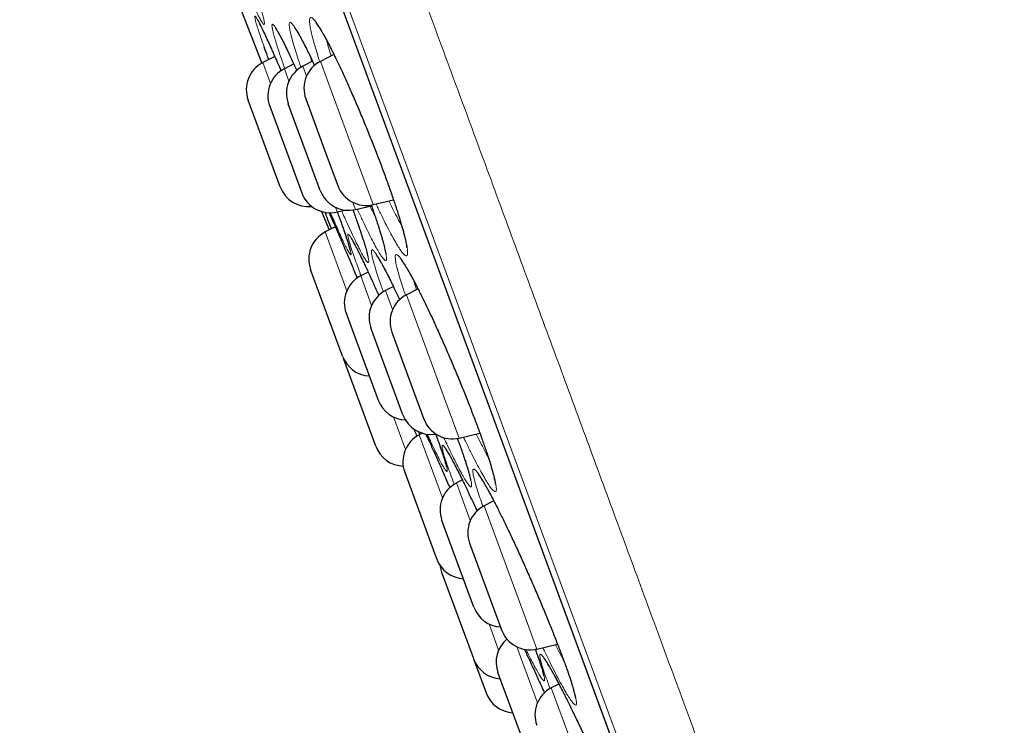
# Model space of a CAD drawing. Header units: millimetres. Extents: x 8 to 830, y 12 to 1725.
# Tile 148 of 256: x 67 to 83, y 1552 to 1564. Entities that reach past the tile are written whole.
import ezdxf

# ---------------------------------------------------------------- set-up
doc = ezdxf.new("R2010")
doc.units = ezdxf.units.MM

msp = doc.modelspace()

# ---------------------------------------------------------------- linework, layer by layer
at = {"color": 8, "linetype": 'Continuous', "lineweight": 0}
for p, q in [((81.345, 1538.583), (57.899, 1602.138)), ((58.116, 1601.26), (80.939, 1539.391)), ((70.741, 1562.576), (70.613, 1562.923)), ((71.336, 1562.697), (71.275, 1562.862)), ((71.405, 1563.011), (71.427, 1562.941)), ((71.565, 1562.942), (72.151, 1561.356)), ((70.971, 1562.821), (71.046, 1562.618)), ((72.151, 1561.356), (72.438, 1560.578)), ((72.147, 1560.498), (72.104, 1560.615)), ((71.814, 1560.535), (71.843, 1560.457)), ((72.003, 1559.157), (71.645, 1560.127)), ((72.232, 1559.401), (72.412, 1558.915)), ((72.758, 1558.844), (72.641, 1559.159)), ((72.987, 1559.088), (73.641, 1557.315)), ((73.641, 1557.315), (73.859, 1556.724)), ((72.971, 1556.533), (72.771, 1557.074)), ((73.2, 1556.777), (73.584, 1555.737)), ((74.042, 1555.361), (73.813, 1555.982)), ((74.272, 1555.605), (74.988, 1553.664)), ((74.352, 1553.655), (74.511, 1553.224)), ((74.988, 1553.664), (75.144, 1553.241)), ((75.152, 1552.354), (74.811, 1553.278)), ((75.381, 1552.599), (76.151, 1550.511))]:
    msp.add_line(p, q, dxfattribs=at)
at = {"color": 7, "linetype": 'Continuous', "lineweight": 30}
for p, q in [((58.123, 1601.239), (80.93, 1539.412)), ((70.048, 1564.317), (70.6, 1562.915)), ((70.812, 1563.025), (70.613, 1562.923)), ((71.789, 1563.057), (71.565, 1562.942)), ((71.125, 1562.901), (70.971, 1562.821)), ((71.436, 1562.945), (71.275, 1562.862)), ((70.902, 1560.872), (70.373, 1562.305)), ((71.564, 1560.812), (71.035, 1562.245)), ((71.325, 1562.325), (71.68, 1561.363)), ((70.73, 1562.204), (71.127, 1561.129)), ((71.68, 1561.363), (71.854, 1560.892)), ((71.127, 1561.129), (71.259, 1560.771)), ((72.438, 1560.578), (72.774, 1560.657)), ((71.585, 1560.465), (71.709, 1560.16)), ((71.843, 1560.457), (71.975, 1560.488)), ((72.147, 1560.498), (72.409, 1560.56)), ((71.812, 1560.213), (71.645, 1560.127)), ((71.933, 1558.076), (71.405, 1559.509)), ((72.355, 1559.465), (72.232, 1559.401)), ((72.513, 1559.118), (72.531, 1559.077)), ((72.771, 1559.226), (72.641, 1559.159)), ((73.179, 1559.187), (72.987, 1559.088)), ((71.992, 1558.784), (72.443, 1557.561)), ((72.93, 1557.109), (72.401, 1558.542)), ((72.747, 1558.471), (73.143, 1557.396)), ((71.944, 1558.049), (71.953, 1558.021)), ((72.482, 1556.588), (71.953, 1558.021)), ((72.443, 1557.561), (72.52, 1557.351)), ((73.143, 1557.396), (73.275, 1557.038)), ((73.21, 1556.783), (73.192, 1556.828)), ((73.252, 1556.804), (73.2, 1556.777)), ((73.384, 1556.673), (73.33, 1556.789)), ((73.859, 1556.724), (74.201, 1556.805)), ((72.96, 1556.16), (73.453, 1554.823)), ((73.911, 1556.032), (73.813, 1555.982)), ((74.43, 1555.687), (74.272, 1555.605)), ((74.102, 1553.931), (73.573, 1555.364)), ((74.032, 1554.988), (74.466, 1553.811)), ((73.453, 1554.823), (73.489, 1554.727)), ((73.568, 1554.51), (74.088, 1553.102)), ((74.466, 1553.811), (74.56, 1553.555)), ((75.144, 1553.241), (75.484, 1553.321)), ((74.088, 1553.102), (74.097, 1553.077)), ((74.097, 1553.077), (74.305, 1552.515)), ((75.029, 1551.418), (74.5, 1552.851)), ((75.506, 1552.663), (75.381, 1552.599))]:
    msp.add_line(p, q, dxfattribs=at)
at = {"color": 7, "linetype": 'Continuous', "lineweight": 30, "flags": 128}
msp.add_lwpolyline([(73.541, 1554.623), (73.55, 1554.573), (73.568, 1554.51)], dxfattribs=at)
at = {"color": 7, "linetype": 'Continuous', "lineweight": 30}
for centre, start, end in [((70.842, 1562.478), 117.2488, 200.2488), ((71.504, 1562.418), 117.2488, 200.2488), ((71.794, 1562.498), 117.2488, 200.2488), ((71.199, 1562.377), 117.2488, 200.2488), ((71.371, 1561.045), 200.2488, 275.9422), ((71.728, 1560.944), 200.2488, 283.2488), ((72.033, 1560.985), 200.2488, 283.2488), ((72.323, 1561.065), 200.2488, 283.2488), ((71.874, 1559.682), 117.2488, 200.2488), ((72.461, 1558.957), 117.2488, 200.2488), ((72.87, 1558.715), 117.2488, 200.2488), ((73.216, 1558.644), 117.2488, 200.2488), ((72.402, 1558.249), 200.2488, 266.6706), ((72.99, 1557.524), 200.2488, 267.7655), ((73.399, 1557.282), 200.2488, 279.0899), ((73.745, 1557.211), 200.2488, 283.2488), ((73.429, 1556.333), 117.2488, 200.2488), ((72.951, 1556.761), 200.2488, 268.0479), ((74.042, 1555.537), 117.2488, 200.2488), ((74.501, 1555.161), 117.2488, 200.2488), ((73.958, 1554.9), 200.2488, 266.6706), ((74.571, 1554.104), 200.2488, 266.6706), ((75.029, 1553.728), 200.2488, 283.2488), ((74.969, 1553.024), 130.4785, 200.2488), ((74.566, 1553.25), 200.2488, 266.6706), ((74.774, 1552.688), 200.2488, 266.6706), ((75.61, 1552.154), 117.2488, 200.2488)]:
    msp.add_arc(centre, 0.5, start, end, dxfattribs=at)
at = {"color": 8, "linetype": 'Continuous', "lineweight": 0}
for points, knots in [([(58.679, 1603.56), (58.681, 1603.554), (58.685, 1603.542), (58.722, 1603.443), (58.78, 1603.286), (58.861, 1603.065), (58.965, 1602.783), (59.091, 1602.442), (59.238, 1602.044), (59.406, 1601.588), (59.597, 1601.071), (59.81, 1600.494), (60.045, 1599.856), (60.302, 1599.161), (60.578, 1598.411), (60.872, 1597.613), (61.184, 1596.769), (61.511, 1595.881), (61.856, 1594.947), (62.22, 1593.961), (62.602, 1592.926), (63.002, 1591.841), (63.417, 1590.716), (63.846, 1589.552), (64.286, 1588.359), (64.736, 1587.14), (65.194, 1585.898), (65.663, 1584.627), (66.144, 1583.323), (66.637, 1581.987), (67.141, 1580.621), (67.652, 1579.237), (68.168, 1577.836), (68.687, 1576.429), (69.207, 1575.021), (69.726, 1573.613), (70.247, 1572.2), (70.773, 1570.775), (71.301, 1569.342), (71.832, 1567.904), (72.361, 1566.47), (72.887, 1565.045), (73.405, 1563.64), (73.915, 1562.257), (74.417, 1560.898), (74.911, 1559.557), (75.401, 1558.229), (75.885, 1556.917), (76.362, 1555.624), (76.828, 1554.361), (77.282, 1553.129), (77.722, 1551.938), (78.145, 1550.791), (78.552, 1549.687), (78.945, 1548.623), (79.324, 1547.594), (79.69, 1546.603), (80.04, 1545.653), (80.373, 1544.752), (80.687, 1543.9), (80.98, 1543.106), (81.252, 1542.369), (81.503, 1541.689), (81.733, 1541.063), (81.945, 1540.49), (82.137, 1539.971), (82.307, 1539.508), (82.456, 1539.105), (82.582, 1538.764), (82.684, 1538.487), (82.763, 1538.273), (82.82, 1538.118), (82.851, 1538.033), (82.864, 1537.997), (82.861, 1538.008), (82.861, 1538.008)], [0, 0, 0, 0, 0.014, 0.028, 0.0419999, 0.0559999, 0.0699999, 0.0837499, 0.0974999, 0.1112499, 0.1249999, 0.1389999, 0.1529999, 0.1669999, 0.1809998, 0.1949998, 0.2087498, 0.2224998, 0.2362499, 0.2499999, 0.2639998, 0.2779998, 0.2919998, 0.3059998, 0.3199997, 0.3337498, 0.3474998, 0.3612498, 0.3749998, 0.3889998, 0.4029998, 0.4169997, 0.4309997, 0.4449997, 0.4587497, 0.4724997, 0.4862497, 0.4999997, 0.5139997, 0.5279997, 0.5419997, 0.5559996, 0.5699996, 0.5837496, 0.5974996, 0.6112497, 0.6249997, 0.6389997, 0.6529996, 0.6669996, 0.6809996, 0.6949996, 0.7087496, 0.7224996, 0.7362496, 0.7499996, 0.7639996, 0.7779996, 0.7919995, 0.8059995, 0.8199995, 0.8337495, 0.8474995, 0.8612495, 0.8749995, 0.8889995, 0.9029995, 0.9169995, 0.9309994, 0.9449994, 0.9587494, 0.9724995, 0.9862495, 0.9999995, 1, 1, 1, 1]), ([(70.373, 1564.439), (70.393, 1564.384), (70.434, 1564.267), (70.486, 1564.112), (70.533, 1563.971), (70.572, 1563.847), (70.604, 1563.742), (70.626, 1563.657), (70.64, 1563.595), (70.643, 1563.558), (70.637, 1563.546), (70.621, 1563.559), (70.596, 1563.597), (70.562, 1563.659), (70.519, 1563.744), (70.467, 1563.853), (70.409, 1563.982), (70.343, 1564.132), (70.288, 1564.259), (70.254, 1564.341), (70.245, 1564.361)], [0, 0, 0, 0, 0.053292, 0.111507, 0.166599, 0.221691, 0.279969, 0.338434, 0.396714, 0.454976, 0.513423, 0.571685, 0.63006, 0.68862, 0.746995, 0.805375, 0.863941, 0.922321, 0.980755, 1, 1, 1, 1]), ([(70.522, 1563.522), (70.517, 1563.539), (70.507, 1563.572), (70.493, 1563.621), (70.483, 1563.665), (70.481, 1563.69), (70.49, 1563.692), (70.508, 1563.667), (70.536, 1563.619), (70.574, 1563.547), (70.62, 1563.451), (70.675, 1563.333), (70.738, 1563.194), (70.789, 1563.08), (70.82, 1563.007), (70.826, 1562.993)], [0, 0, 0, 0, 0.051355, 0.10271, 0.190061, 0.277687, 0.36503, 0.452445, 0.540133, 0.62754, 0.715224, 0.803187, 0.890868, 0.978474, 1, 1, 1, 1]), ([(71.424, 1563.39), (71.422, 1563.394), (71.412, 1563.437), (71.398, 1563.507), (71.386, 1563.585), (71.385, 1563.639), (71.395, 1563.668), (71.414, 1563.673), (71.443, 1563.653), (71.482, 1563.608), (71.53, 1563.538), (71.587, 1563.446), (71.651, 1563.332), (71.722, 1563.196), (71.799, 1563.042), (71.881, 1562.871), (71.967, 1562.685), (72.056, 1562.487), (72.147, 1562.279), (72.238, 1562.063), (72.329, 1561.843), (72.418, 1561.621), (72.504, 1561.401), (72.587, 1561.184), (72.664, 1560.974), (72.736, 1560.773), (72.801, 1560.584), (72.858, 1560.409), (72.906, 1560.25), (72.945, 1560.113), (72.975, 1559.998), (72.995, 1559.901), (73.007, 1559.823), (73.009, 1559.767), (73, 1559.736), (72.981, 1559.73), (72.953, 1559.748), (72.915, 1559.791), (72.867, 1559.859), (72.811, 1559.95), (72.748, 1560.063), (72.677, 1560.197), (72.6, 1560.35), (72.536, 1560.482), (72.497, 1560.567), (72.487, 1560.589)], [0, 0, 0, 0, 0.0028364, 0.0269968, 0.0512345, 0.0753957, 0.099568, 0.1238178, 0.1479907, 0.1721548, 0.1963964, 0.2205619, 0.2447882, 0.2690925, 0.2933192, 0.3174644, 0.3416857, 0.3658298, 0.3900181, 0.414284, 0.4384722, 0.4625697, 0.4867437, 0.5108407, 0.5349634, 0.5591633, 0.5832859, 0.6073737, 0.6315382, 0.6556262, 0.6779605, 0.7002945, 0.7245625, 0.748907, 0.7731719, 0.7973362, 0.8215763, 0.8457389, 0.8699823, 0.8943032, 0.9185462, 0.9427361, 0.9670029, 0.9911924, 1, 1, 1, 1]), ([(70.636, 1563.186), (70.62, 1563.232), (70.588, 1563.322), (70.55, 1563.434), (70.531, 1563.493), (70.522, 1563.522)], [0, 0, 0, 0, 0.348509, 0.674254, 1, 1, 1, 1]), ([(70.807, 1563.345), (70.801, 1563.364), (70.791, 1563.402), (70.777, 1563.46), (70.766, 1563.513), (70.765, 1563.549), (70.773, 1563.561), (70.792, 1563.548), (70.82, 1563.511), (70.857, 1563.449), (70.904, 1563.363), (70.959, 1563.255), (71.021, 1563.126), (71.092, 1562.976), (71.143, 1562.863), (71.173, 1562.796), (71.176, 1562.79)], [0, 0, 0, 0, 0.048452, 0.096904, 0.177988, 0.259327, 0.340403, 0.421563, 0.502976, 0.584128, 0.66555, 0.74723, 0.828648, 0.91, 0.99161, 1, 1, 1, 1]), ([(71.092, 1563.336), (71.091, 1563.339), (71.081, 1563.378), (71.065, 1563.445), (71.052, 1563.517), (71.049, 1563.566), (71.057, 1563.59), (71.075, 1563.589), (71.102, 1563.564), (71.139, 1563.513), (71.185, 1563.439), (71.24, 1563.342), (71.302, 1563.223), (71.372, 1563.083), (71.429, 1562.965), (71.463, 1562.89), (71.471, 1562.873)], [0, 0, 0, 0, 0.007462, 0.088141, 0.169078, 0.24976, 0.330454, 0.411408, 0.492104, 0.572747, 0.653647, 0.734294, 0.815144, 0.896254, 0.977105, 1, 1, 1, 1]), ([(71.556, 1562.933), (71.551, 1562.949), (71.527, 1563.022), (71.493, 1563.136), (71.452, 1563.275), (71.433, 1563.352), (71.424, 1563.39)], [0, 0, 0, 0, 0.08438, 0.389294, 0.695096, 1, 1, 1, 1]), ([(70.977, 1562.825), (70.958, 1562.879), (70.92, 1562.989), (70.873, 1563.128), (70.834, 1563.25), (70.816, 1563.313), (70.807, 1563.345)], [0, 0, 0, 0, 0.255448, 0.520107, 0.760053, 1, 1, 1, 1]), ([(71.245, 1562.843), (71.234, 1562.874), (71.204, 1562.962), (71.164, 1563.089), (71.122, 1563.225), (71.102, 1563.299), (71.092, 1563.336)], [0, 0, 0, 0, 0.15528, 0.436578, 0.718711, 1, 1, 1, 1]), ([(71.673, 1563.283), (71.681, 1563.253), (71.696, 1563.188), (71.72, 1563.103), (71.738, 1563.044), (71.741, 1563.033)], [0, 0, 0, 0, 0.404104, 0.88259, 1, 1, 1, 1]), ([(72.695, 1560.639), (72.71, 1560.609), (72.75, 1560.528), (72.81, 1560.413), (72.866, 1560.308), (72.896, 1560.257), (72.907, 1560.239)], [0, 0, 0, 0, 0.181477, 0.503505, 0.824514, 1, 1, 1, 1]), ([(71.845, 1560.458), (71.851, 1560.44), (71.879, 1560.364), (71.921, 1560.25), (71.968, 1560.116), (72.007, 1560.001), (72.038, 1559.905), (72.059, 1559.829), (72.072, 1559.778), (72.074, 1559.751), (72.066, 1559.748), (72.048, 1559.771), (72.02, 1559.818), (71.983, 1559.89), (71.938, 1559.982), (71.9, 1560.063), (71.882, 1560.103)], [0, 0, 0, 0, 0.0230247, 0.0986786, 0.1702755, 0.2418729, 0.3175657, 0.3935017, 0.4691979, 0.5448694, 0.6207815, 0.6964537, 0.7722741, 0.8483363, 0.924157, 1, 1, 1, 1]), ([(72.103, 1560.493), (72.121, 1560.445), (72.16, 1560.335), (72.212, 1560.186), (72.259, 1560.045), (72.298, 1559.921), (72.33, 1559.815), (72.352, 1559.73), (72.364, 1559.667), (72.366, 1559.63), (72.359, 1559.616), (72.341, 1559.628), (72.313, 1559.664), (72.276, 1559.725), (72.23, 1559.809), (72.175, 1559.915), (72.113, 1560.043), (72.044, 1560.191), (71.978, 1560.335), (71.934, 1560.435), (71.916, 1560.475)], [0, 0, 0, 0, 0.046372, 0.103878, 0.158281, 0.212683, 0.270246, 0.327993, 0.385558, 0.443106, 0.500837, 0.558386, 0.61608, 0.673958, 0.731651, 0.789329, 0.847191, 0.904869, 0.962632, 1, 1, 1, 1]), ([(72.405, 1560.575), (72.417, 1560.539), (72.452, 1560.441), (72.501, 1560.295), (72.551, 1560.14), (72.591, 1560.007), (72.622, 1559.896), (72.644, 1559.804), (72.657, 1559.732), (72.66, 1559.681), (72.654, 1559.655), (72.637, 1559.654), (72.61, 1559.678), (72.574, 1559.726), (72.528, 1559.799), (72.474, 1559.895), (72.412, 1560.012), (72.343, 1560.15), (72.268, 1560.308), (72.212, 1560.428), (72.18, 1560.498), (72.177, 1560.505)], [0, 0, 0, 0, 0.032676, 0.08943, 0.146366, 0.20312, 0.255751, 0.308381, 0.365519, 0.422836, 0.479966, 0.536855, 0.593923, 0.650808, 0.707872, 0.765119, 0.822183, 0.879117, 0.936232, 0.993166, 1, 1, 1, 1]), ([(72.385, 1560.554), (72.392, 1560.538), (72.424, 1560.471), (72.453, 1560.412), (72.475, 1560.368)], [0, 0, 0, 0, 0.233944, 1, 1, 1, 1]), ([(72.222, 1559.446), (72.203, 1559.498), (72.164, 1559.603), (72.116, 1559.738), (72.077, 1559.854), (72.048, 1559.948), (72.028, 1560.019), (72.019, 1560.067), (72.02, 1560.09), (72.032, 1560.088), (72.054, 1560.061), (72.086, 1560.01), (72.127, 1559.935), (72.178, 1559.838), (72.236, 1559.719), (72.303, 1559.579), (72.376, 1559.421), (72.446, 1559.267), (72.494, 1559.161), (72.513, 1559.118)], [0, 0, 0, 0, 0.059588, 0.119389, 0.179377, 0.239172, 0.299138, 0.359294, 0.419258, 0.479167, 0.539266, 0.599173, 0.659118, 0.719254, 0.779198, 0.839147, 0.899285, 0.959231, 1, 1, 1, 1]), ([(72.448, 1559.618), (72.447, 1559.62), (72.437, 1559.656), (72.422, 1559.716), (72.41, 1559.78), (72.408, 1559.82), (72.417, 1559.836), (72.437, 1559.826), (72.466, 1559.792), (72.505, 1559.734), (72.554, 1559.652), (72.611, 1559.548), (72.676, 1559.423), (72.748, 1559.277), (72.815, 1559.138), (72.86, 1559.042), (72.877, 1559.006)], [0, 0, 0, 0, 0.006056, 0.084859, 0.163914, 0.24272, 0.321529, 0.400591, 0.479403, 0.558165, 0.63718, 0.715948, 0.794936, 0.874179, 0.953169, 1, 1, 1, 1]), ([(72.606, 1559.138), (72.594, 1559.172), (72.562, 1559.26), (72.52, 1559.385), (72.478, 1559.514), (72.458, 1559.583), (72.448, 1559.618)], [0, 0, 0, 0, 0.170197, 0.446525, 0.723682, 1, 1, 1, 1]), ([(72.839, 1559.507), (72.838, 1559.511), (72.828, 1559.55), (72.813, 1559.615), (72.803, 1559.686), (72.802, 1559.733), (72.813, 1559.755), (72.834, 1559.752), (72.865, 1559.725), (72.905, 1559.673), (72.955, 1559.597), (73.014, 1559.499), (73.081, 1559.379), (73.155, 1559.239), (73.234, 1559.081), (73.319, 1558.906), (73.408, 1558.718), (73.5, 1558.518), (73.593, 1558.308), (73.688, 1558.092), (73.781, 1557.872), (73.873, 1557.651), (73.961, 1557.433), (74.046, 1557.219), (74.125, 1557.012), (74.199, 1556.815), (74.265, 1556.631), (74.323, 1556.461), (74.373, 1556.309), (74.412, 1556.178), (74.441, 1556.069), (74.462, 1555.979), (74.473, 1555.909), (74.474, 1555.86), (74.464, 1555.835), (74.444, 1555.837), (74.414, 1555.862), (74.374, 1555.912), (74.324, 1555.986), (74.266, 1556.083), (74.2, 1556.201), (74.127, 1556.34), (74.047, 1556.498), (73.981, 1556.633), (73.941, 1556.718), (73.93, 1556.741)], [0, 0, 0, 0, 0.002513, 0.026674, 0.050912, 0.075074, 0.099244, 0.123492, 0.147664, 0.171829, 0.196072, 0.220239, 0.244475, 0.268789, 0.293025, 0.31719, 0.34143, 0.365593, 0.389807, 0.414099, 0.438312, 0.462436, 0.486636, 0.510759, 0.534902, 0.559123, 0.583266, 0.607365, 0.631541, 0.65564, 0.677977, 0.700314, 0.724582, 0.748926, 0.773191, 0.797354, 0.821593, 0.845755, 0.870003, 0.894328, 0.918576, 0.942778, 0.967057, 0.991259, 1, 1, 1, 1]), ([(72.971, 1559.076), (72.967, 1559.089), (72.943, 1559.157), (72.909, 1559.265), (72.868, 1559.399), (72.849, 1559.471), (72.839, 1559.507)], [0, 0, 0, 0, 0.071172, 0.380482, 0.690701, 1, 1, 1, 1]), ([(73.111, 1559.317), (73.111, 1559.316), (73.121, 1559.281), (73.135, 1559.233), (73.152, 1559.181), (73.154, 1559.174)], [0, 0, 0, 0, 0.020848, 0.872045, 1, 1, 1, 1]), ([(73.47, 1556.791), (73.485, 1556.749), (73.52, 1556.654), (73.565, 1556.528), (73.604, 1556.41), (73.634, 1556.315), (73.654, 1556.242), (73.664, 1556.194), (73.663, 1556.169), (73.652, 1556.17), (73.631, 1556.195), (73.6, 1556.244), (73.559, 1556.317), (73.509, 1556.414), (73.451, 1556.531), (73.406, 1556.625), (73.384, 1556.673)], [0, 0, 0, 0, 0.057342, 0.129652, 0.202053, 0.274685, 0.347087, 0.419496, 0.492136, 0.564546, 0.63707, 0.709825, 0.782349, 0.854821, 0.927524, 1, 1, 1, 1]), ([(73.829, 1556.722), (73.835, 1556.704), (73.865, 1556.625), (73.908, 1556.5), (73.959, 1556.352), (73.999, 1556.226), (74.03, 1556.123), (74.051, 1556.039), (74.064, 1555.975), (74.066, 1555.933), (74.058, 1555.915), (74.039, 1555.924), (74.01, 1555.956), (73.972, 1556.012), (73.924, 1556.092), (73.867, 1556.195), (73.803, 1556.319), (73.731, 1556.464), (73.664, 1556.603), (73.619, 1556.699), (73.602, 1556.736)], [0, 0, 0, 0, 0.018106, 0.077509, 0.1371, 0.196503, 0.251574, 0.306644, 0.366418, 0.426381, 0.486147, 0.545658, 0.605356, 0.664864, 0.724569, 0.784464, 0.844168, 0.903752, 0.963524, 1, 1, 1, 1]), ([(74.14, 1556.79), (74.155, 1556.759), (74.197, 1556.675), (74.26, 1556.556), (74.309, 1556.463), (74.332, 1556.424), (74.335, 1556.42)], [0, 0, 0, 0, 0.218222, 0.588261, 0.957129, 1, 1, 1, 1]), ([(73.778, 1555.96), (73.776, 1555.966), (73.752, 1556.028), (73.714, 1556.131), (73.666, 1556.267), (73.627, 1556.381), (73.599, 1556.473), (73.582, 1556.542), (73.574, 1556.588), (73.578, 1556.61), (73.592, 1556.607), (73.616, 1556.579), (73.651, 1556.527), (73.696, 1556.452), (73.749, 1556.354), (73.811, 1556.235), (73.882, 1556.095), (73.958, 1555.938), (74.041, 1555.763), (74.107, 1555.622), (74.147, 1555.537), (74.155, 1555.518)], [0, 0, 0, 0, 0.005497, 0.062955, 0.120597, 0.178056, 0.235405, 0.292937, 0.35029, 0.407795, 0.465485, 0.52299, 0.580379, 0.637948, 0.695334, 0.752952, 0.810754, 0.868372, 0.925887, 0.983585, 1, 1, 1, 1]), ([(74.119, 1556.002), (74.118, 1556.005), (74.108, 1556.04), (74.094, 1556.1), (74.084, 1556.162), (74.084, 1556.201), (74.095, 1556.215), (74.117, 1556.205), (74.15, 1556.17), (74.192, 1556.111), (74.244, 1556.028), (74.305, 1555.924), (74.374, 1555.798), (74.45, 1555.653), (74.532, 1555.49), (74.619, 1555.312), (74.71, 1555.12), (74.805, 1554.918), (74.901, 1554.707), (74.998, 1554.491), (75.093, 1554.271), (75.187, 1554.052), (75.278, 1553.836), (75.364, 1553.625), (75.445, 1553.422), (75.52, 1553.23), (75.588, 1553.05), (75.647, 1552.887), (75.697, 1552.741), (75.737, 1552.616), (75.766, 1552.515), (75.787, 1552.432), (75.797, 1552.369), (75.798, 1552.328), (75.787, 1552.312), (75.766, 1552.321), (75.734, 1552.354), (75.693, 1552.411), (75.641, 1552.492), (75.581, 1552.596), (75.513, 1552.72), (75.437, 1552.864), (75.355, 1553.026), (75.289, 1553.161), (75.249, 1553.244), (75.24, 1553.264)], [0, 0, 0, 0, 0.002128, 0.026324, 0.050597, 0.074794, 0.098995, 0.123274, 0.147476, 0.171672, 0.195945, 0.220143, 0.244417, 0.268769, 0.293043, 0.317254, 0.341541, 0.365751, 0.390021, 0.414368, 0.438637, 0.462818, 0.487077, 0.511257, 0.535456, 0.559731, 0.583929, 0.608075, 0.632299, 0.656445, 0.67882, 0.701196, 0.725496, 0.749872, 0.774169, 0.798363, 0.822632, 0.846824, 0.871106, 0.895465, 0.919746, 0.943988, 0.968307, 0.992548, 1, 1, 1, 1]), ([(74.253, 1555.592), (74.248, 1555.603), (74.225, 1555.669), (74.19, 1555.772), (74.148, 1555.9), (74.128, 1555.968), (74.119, 1556.002)], [0, 0, 0, 0, 0.068558, 0.378735, 0.689835, 1, 1, 1, 1]), ([(75.45, 1553.313), (75.465, 1553.283), (75.507, 1553.199), (75.553, 1553.111), (75.582, 1553.058), (75.587, 1553.048)], [0, 0, 0, 0, 0.311046, 0.867701, 1, 1, 1, 1]), ([(74.935, 1553.237), (74.949, 1553.208), (74.971, 1553.163), (74.994, 1553.113), (75.002, 1553.095)], [0, 0, 0, 0, 0.648433, 1, 1, 1, 1]), ([(75.113, 1553.239), (75.118, 1553.227), (75.142, 1553.163), (75.177, 1553.065), (75.216, 1552.948), (75.245, 1552.854), (75.264, 1552.783), (75.272, 1552.735), (75.269, 1552.712), (75.256, 1552.714), (75.232, 1552.74), (75.198, 1552.789), (75.154, 1552.864), (75.101, 1552.96), (75.038, 1553.079), (74.991, 1553.172), (74.963, 1553.23), (74.96, 1553.235)], [0, 0, 0, 0, 0.017898, 0.092691, 0.167719, 0.242508, 0.317479, 0.39269, 0.467661, 0.542436, 0.617449, 0.692224, 0.767175, 0.842366, 0.917317, 0.992266, 1, 1, 1, 1]), ([(75.362, 1552.585), (75.348, 1552.62), (75.316, 1552.707), (75.274, 1552.823), (75.237, 1552.936), (75.21, 1553.026), (75.194, 1553.093), (75.189, 1553.137), (75.195, 1553.157), (75.212, 1553.152), (75.239, 1553.123), (75.278, 1553.069), (75.325, 1552.993), (75.383, 1552.894), (75.449, 1552.774), (75.523, 1552.633), (75.603, 1552.475), (75.69, 1552.301), (75.781, 1552.114), (75.876, 1551.914), (75.974, 1551.706), (76.072, 1551.492), (76.171, 1551.274), (76.268, 1551.055), (76.362, 1550.838), (76.451, 1550.632), (76.533, 1550.437), (76.609, 1550.252), (76.681, 1550.072), (76.748, 1549.903), (76.805, 1549.75), (76.853, 1549.616), (76.891, 1549.503), (76.919, 1549.41), (76.936, 1549.342), (76.941, 1549.296), (76.936, 1549.274), (76.92, 1549.278), (76.893, 1549.306), (76.856, 1549.357), (76.808, 1549.433), (76.751, 1549.53), (76.686, 1549.649), (76.612, 1549.788), (76.532, 1549.946), (76.453, 1550.104), (76.399, 1550.215), (76.376, 1550.263)], [0, 0, 0, 0, 0.015473, 0.038063, 0.06058, 0.083052, 0.105595, 0.128068, 0.150604, 0.173212, 0.195748, 0.218244, 0.240811, 0.263307, 0.285901, 0.308568, 0.331162, 0.353722, 0.376354, 0.398913, 0.421516, 0.444192, 0.466795, 0.489375, 0.512028, 0.534609, 0.5555, 0.57639, 0.599, 0.621681, 0.644287, 0.666789, 0.689363, 0.711864, 0.734419, 0.757046, 0.779601, 0.8021, 0.824671, 0.84717, 0.86973, 0.892362, 0.914922, 0.937489, 0.960128, 0.982695, 1, 1, 1, 1])]:
    msp.add_open_spline(points, degree=3, knots=knots, dxfattribs=at)
at = {"color": 7, "linetype": 'Continuous', "lineweight": 30}
for points, knots in [([(70.526, 1563.631), (70.526, 1563.631), (70.526, 1563.631), (70.528, 1563.628), (70.533, 1563.62), (70.541, 1563.606), (70.553, 1563.584), (70.568, 1563.554), (70.587, 1563.517), (70.609, 1563.472), (70.634, 1563.421), (70.661, 1563.362), (70.691, 1563.297), (70.723, 1563.227), (70.757, 1563.15), (70.792, 1563.071), (70.816, 1563.016), (70.828, 1562.988)], [0, 0, 0, 0, 0.004566, 0.04712, 0.097844, 0.155028, 0.219626, 0.289844, 0.364103, 0.441137, 0.520039, 0.600161, 0.68102, 0.762238, 0.843472, 0.924425, 1, 1, 1, 1]), ([(71.493, 1563.576), (71.493, 1563.576), (71.494, 1563.576), (71.499, 1563.569), (71.509, 1563.558), (71.523, 1563.539), (71.54, 1563.513), (71.561, 1563.48), (71.586, 1563.44), (71.614, 1563.392), (71.645, 1563.337), (71.678, 1563.275), (71.714, 1563.207), (71.752, 1563.133), (71.791, 1563.053), (71.833, 1562.969), (71.875, 1562.88), (71.918, 1562.788), (71.963, 1562.692), (72.007, 1562.593), (72.053, 1562.491), (72.099, 1562.386), (72.146, 1562.277), (72.194, 1562.165), (72.242, 1562.051), (72.29, 1561.936), (72.337, 1561.819), (72.385, 1561.703), (72.431, 1561.586), (72.476, 1561.471), (72.52, 1561.356), (72.563, 1561.244), (72.604, 1561.134), (72.644, 1561.026), (72.682, 1560.921), (72.719, 1560.817), (72.754, 1560.717), (72.787, 1560.619), (72.818, 1560.526), (72.847, 1560.437), (72.873, 1560.352), (72.897, 1560.273), (72.919, 1560.199), (72.937, 1560.132), (72.953, 1560.071), (72.966, 1560.017), (72.976, 1559.971), (72.984, 1559.932), (72.988, 1559.902), (72.991, 1559.881), (72.992, 1559.869), (72.991, 1559.863), (72.992, 1559.864), (72.992, 1559.864)], [0, 0, 0, 0, 0.009791, 0.023002, 0.037759, 0.053931, 0.071294, 0.089516, 0.108709, 0.128639, 0.149123, 0.17001, 0.191176, 0.212518, 0.233946, 0.255372, 0.27672, 0.297941, 0.318997, 0.339863, 0.360803, 0.381977, 0.403318, 0.424799, 0.446385, 0.46804, 0.489726, 0.511395, 0.533009, 0.554538, 0.575957, 0.597248, 0.618375, 0.639401, 0.660562, 0.68182, 0.703159, 0.724558, 0.745988, 0.767408, 0.788775, 0.810049, 0.831182, 0.852123, 0.872808, 0.893161, 0.91311, 0.932722, 0.951802, 0.967971, 0.982766, 0.995986, 1, 1, 1, 1]), ([(70.83, 1563.484), (70.83, 1563.484), (70.83, 1563.484), (70.834, 1563.479), (70.841, 1563.468), (70.852, 1563.45), (70.867, 1563.426), (70.885, 1563.393), (70.907, 1563.353), (70.932, 1563.305), (70.959, 1563.251), (70.989, 1563.19), (71.022, 1563.123), (71.056, 1563.05), (71.093, 1562.972), (71.13, 1562.89), (71.158, 1562.828), (71.174, 1562.794), (71.176, 1562.789)], [0, 0, 0, 0, 0.022667, 0.066217, 0.117128, 0.174904, 0.238603, 0.306939, 0.378658, 0.452731, 0.528368, 0.604972, 0.682086, 0.75934, 0.836377, 0.912994, 0.989041, 1, 1, 1, 1]), ([(71.137, 1563.503), (71.137, 1563.503), (71.137, 1563.504), (71.141, 1563.499), (71.148, 1563.489), (71.159, 1563.473), (71.175, 1563.449), (71.193, 1563.419), (71.215, 1563.381), (71.241, 1563.335), (71.269, 1563.282), (71.3, 1563.222), (71.334, 1563.156), (71.37, 1563.084), (71.408, 1563.006), (71.441, 1562.935), (71.463, 1562.889), (71.47, 1562.873)], [0, 0, 0, 0, 0.0203, 0.068297, 0.122862, 0.183632, 0.249636, 0.318333, 0.391199, 0.467161, 0.545449, 0.625454, 0.706686, 0.788741, 0.871271, 0.953974, 1, 1, 1, 1]), ([(70.713, 1562.974), (70.707, 1562.991), (70.679, 1563.067), (70.653, 1563.138), (70.636, 1563.185), (70.636, 1563.186)], [0, 0, 0, 0, 0.226231, 0.985167, 1, 1, 1, 1]), ([(70.826, 1562.993), (70.845, 1562.951), (70.873, 1562.886), (70.904, 1562.812), (70.915, 1562.786)], [0, 0, 0, 0, 0.651317, 1, 1, 1, 1]), ([(71.749, 1560.18), (71.74, 1560.204), (71.708, 1560.284), (71.673, 1560.376), (71.651, 1560.435), (71.644, 1560.452)], [0, 0, 0, 0, 0.233208, 0.784087, 1, 1, 1, 1]), ([(71.709, 1560.448), (71.709, 1560.448), (71.727, 1560.406), (71.772, 1560.305), (71.843, 1560.145), (71.92, 1559.966), (72.002, 1559.774), (72.087, 1559.574), (72.146, 1559.434), (72.175, 1559.365)], [0, 0, 0, 0, 0.000933, 0.167942, 0.335478, 0.502481, 0.669755, 0.837563, 1, 1, 1, 1]), ([(71.882, 1560.103), (71.862, 1560.147), (71.821, 1560.236), (71.769, 1560.354), (71.736, 1560.429), (71.729, 1560.447)], [0, 0, 0, 0, 0.434528, 0.867677, 1, 1, 1, 1]), ([(71.845, 1560.458), (71.848, 1560.449), (71.862, 1560.41), (71.885, 1560.346), (71.914, 1560.266), (71.94, 1560.192), (71.964, 1560.124), (71.985, 1560.062), (72.004, 1560.006), (72.02, 1559.957), (72.033, 1559.914), (72.044, 1559.878), (72.051, 1559.851), (72.055, 1559.834), (72.058, 1559.824), (72.058, 1559.822), (72.058, 1559.822)], [0, 0, 0, 0, 0.023774, 0.107173, 0.190219, 0.272809, 0.354841, 0.436019, 0.517006, 0.597863, 0.678241, 0.757562, 0.834865, 0.89883, 0.955025, 1, 1, 1, 1]), ([(72.103, 1560.493), (72.11, 1560.474), (72.128, 1560.423), (72.156, 1560.345), (72.186, 1560.258), (72.214, 1560.176), (72.24, 1560.1), (72.263, 1560.031), (72.283, 1559.967), (72.301, 1559.909), (72.316, 1559.858), (72.328, 1559.813), (72.337, 1559.775), (72.344, 1559.747), (72.348, 1559.728), (72.349, 1559.718), (72.35, 1559.713), (72.35, 1559.714), (72.35, 1559.714)], [0, 0, 0, 0, 0.044525, 0.119572, 0.19434, 0.268729, 0.342641, 0.415943, 0.48856, 0.5611, 0.633397, 0.705096, 0.775648, 0.844201, 0.901149, 0.952024, 0.995855, 1, 1, 1, 1]), ([(72.404, 1560.575), (72.404, 1560.575), (72.416, 1560.541), (72.438, 1560.478), (72.469, 1560.387), (72.498, 1560.3), (72.525, 1560.219), (72.549, 1560.142), (72.57, 1560.072), (72.589, 1560.008), (72.605, 1559.95), (72.618, 1559.9), (72.628, 1559.857), (72.635, 1559.823), (72.64, 1559.798), (72.642, 1559.781), (72.643, 1559.77), (72.643, 1559.769), (72.643, 1559.769)], [0, 0, 0, 0, 0.001067, 0.075313, 0.149653, 0.223938, 0.298031, 0.371787, 0.445045, 0.517625, 0.589307, 0.659769, 0.728902, 0.79672, 0.85578, 0.910488, 0.959661, 1, 1, 1, 1]), ([(72.074, 1560.022), (72.074, 1560.022), (72.073, 1560.023), (72.075, 1560.02), (72.08, 1560.013), (72.089, 1559.999), (72.101, 1559.979), (72.117, 1559.95), (72.136, 1559.915), (72.159, 1559.871), (72.185, 1559.821), (72.213, 1559.763), (72.244, 1559.7), (72.278, 1559.63), (72.313, 1559.555), (72.351, 1559.475), (72.39, 1559.39), (72.43, 1559.301), (72.472, 1559.209), (72.5, 1559.146), (72.514, 1559.114)], [0, 0, 0, 0, 0.000227, 0.03445, 0.074697, 0.119744, 0.171572, 0.227873, 0.287519, 0.349501, 0.413078, 0.47772, 0.543048, 0.608779, 0.674693, 0.740588, 0.806325, 0.871818, 0.936977, 1, 1, 1, 1]), ([(72.486, 1559.752), (72.486, 1559.752), (72.486, 1559.752), (72.489, 1559.749), (72.496, 1559.74), (72.506, 1559.724), (72.521, 1559.702), (72.539, 1559.672), (72.561, 1559.635), (72.586, 1559.59), (72.614, 1559.539), (72.644, 1559.48), (72.678, 1559.415), (72.714, 1559.344), (72.752, 1559.267), (72.791, 1559.185), (72.833, 1559.097), (72.862, 1559.038), (72.876, 1559.006), (72.876, 1559.006)], [0, 0, 0, 0, 0.01242, 0.054564, 0.102942, 0.157284, 0.216692, 0.279912, 0.345622, 0.413482, 0.483547, 0.555253, 0.628172, 0.701952, 0.776291, 0.850918, 0.925565, 0.999976, 1, 1, 1, 1]), ([(72.902, 1559.663), (72.902, 1559.663), (72.902, 1559.663), (72.907, 1559.657), (72.916, 1559.646), (72.929, 1559.629), (72.946, 1559.604), (72.966, 1559.572), (72.99, 1559.534), (73.018, 1559.487), (73.048, 1559.434), (73.081, 1559.373), (73.117, 1559.306), (73.155, 1559.233), (73.195, 1559.155), (73.237, 1559.072), (73.28, 1558.984), (73.325, 1558.892), (73.37, 1558.797), (73.416, 1558.699), (73.462, 1558.598), (73.51, 1558.493), (73.558, 1558.386), (73.607, 1558.276), (73.656, 1558.163), (73.705, 1558.049), (73.754, 1557.933), (73.803, 1557.817), (73.852, 1557.701), (73.899, 1557.585), (73.945, 1557.471), (73.99, 1557.358), (74.034, 1557.248), (74.075, 1557.14), (74.116, 1557.035), (74.154, 1556.932), (74.191, 1556.832), (74.227, 1556.734), (74.26, 1556.641), (74.291, 1556.551), (74.32, 1556.466), (74.346, 1556.386), (74.369, 1556.311), (74.39, 1556.243), (74.408, 1556.181), (74.423, 1556.125), (74.435, 1556.078), (74.444, 1556.037), (74.451, 1556.005), (74.454, 1555.983), (74.456, 1555.968), (74.456, 1555.961), (74.456, 1555.961), (74.456, 1555.961)], [0, 0, 0, 0, 0.0079593, 0.0208831, 0.035422, 0.0514603, 0.0687661, 0.08669, 0.1056445, 0.1253739, 0.1456919, 0.166448, 0.1875197, 0.2088035, 0.2302099, 0.2516605, 0.2730665, 0.2943713, 0.3155303, 0.3365114, 0.357344, 0.3783529, 0.399542, 0.4208872, 0.4423593, 0.4639246, 0.4855464, 0.507185, 0.5287929, 0.5503366, 0.5717872, 0.5931221, 0.614326, 0.6353371, 0.6563615, 0.677495, 0.6987203, 0.7200198, 0.7413695, 0.7627382, 0.7840807, 0.8053562, 0.8265196, 0.8475201, 0.8682989, 0.8887839, 0.9088692, 0.9285297, 0.9477277, 0.9641962, 0.9793389, 0.9928947, 1, 1, 1, 1]), ([(72.237, 1559.404), (72.232, 1559.418), (72.227, 1559.433), (72.222, 1559.445), (72.222, 1559.446)], [0, 0, 0, 0, 0.986579, 1, 1, 1, 1]), ([(73.106, 1556.881), (73.111, 1556.868), (73.13, 1556.824), (73.147, 1556.782), (73.159, 1556.753)], [0, 0, 0, 0, 0.3005449, 1, 1, 1, 1]), ([(73.308, 1556.791), (73.323, 1556.758), (73.363, 1556.672), (73.434, 1556.514), (73.52, 1556.322), (73.61, 1556.118), (73.672, 1555.977), (73.704, 1555.903), (73.705, 1555.901)], [0, 0, 0, 0, 0.131938, 0.3474, 0.56324, 0.779769, 0.995604, 1, 1, 1, 1]), ([(73.469, 1556.79), (73.472, 1556.783), (73.485, 1556.748), (73.507, 1556.689), (73.533, 1556.615), (73.557, 1556.547), (73.578, 1556.485), (73.597, 1556.43), (73.612, 1556.382), (73.625, 1556.34), (73.635, 1556.305), (73.642, 1556.279), (73.645, 1556.263), (73.647, 1556.254), (73.647, 1556.253), (73.647, 1556.253)], [0, 0, 0, 0, 0.0239029, 0.1161366, 0.207841, 0.2989007, 0.3889926, 0.4780536, 0.5670079, 0.6554023, 0.7425138, 0.8271627, 0.8965783, 0.9575502, 1, 1, 1, 1]), ([(73.828, 1556.722), (73.835, 1556.701), (73.854, 1556.65), (73.882, 1556.573), (73.911, 1556.491), (73.937, 1556.413), (73.961, 1556.342), (73.982, 1556.277), (74, 1556.218), (74.015, 1556.166), (74.027, 1556.122), (74.036, 1556.085), (74.043, 1556.057), (74.046, 1556.038), (74.048, 1556.027), (74.048, 1556.023), (74.048, 1556.024), (74.048, 1556.024)], [0, 0, 0, 0, 0.054222, 0.134905, 0.21549, 0.295827, 0.375747, 0.455062, 0.533548, 0.610924, 0.686725, 0.760915, 0.833116, 0.893656, 0.948177, 0.995728, 1, 1, 1, 1]), ([(73.64, 1556.535), (73.64, 1556.535), (73.64, 1556.535), (73.642, 1556.532), (73.647, 1556.525), (73.657, 1556.511), (73.67, 1556.491), (73.687, 1556.463), (73.707, 1556.427), (73.731, 1556.385), (73.757, 1556.336), (73.787, 1556.28), (73.819, 1556.217), (73.854, 1556.148), (73.891, 1556.073), (73.931, 1555.993), (73.972, 1555.908), (74.015, 1555.818), (74.059, 1555.724), (74.105, 1555.626), (74.137, 1555.557), (74.154, 1555.52), (74.155, 1555.518)], [0, 0, 0, 0, 0.0018089, 0.0350912, 0.0738937, 0.118105, 0.1669641, 0.2193132, 0.2739672, 0.3299105, 0.3871646, 0.4457503, 0.5053423, 0.5656984, 0.6266213, 0.68794, 0.7495023, 0.8111705, 0.8727898, 0.9342543, 0.9954853, 1, 1, 1, 1]), ([(74.172, 1556.127), (74.172, 1556.127), (74.172, 1556.128), (74.175, 1556.124), (74.183, 1556.114), (74.195, 1556.098), (74.21, 1556.076), (74.23, 1556.046), (74.252, 1556.009), (74.279, 1555.965), (74.308, 1555.913), (74.341, 1555.855), (74.376, 1555.79), (74.413, 1555.719), (74.453, 1555.642), (74.495, 1555.56), (74.538, 1555.474), (74.583, 1555.383), (74.629, 1555.289), (74.676, 1555.191), (74.723, 1555.091), (74.771, 1554.989), (74.82, 1554.883), (74.87, 1554.774), (74.92, 1554.663), (74.97, 1554.55), (75.021, 1554.435), (75.072, 1554.32), (75.122, 1554.204), (75.171, 1554.088), (75.219, 1553.974), (75.267, 1553.861), (75.313, 1553.75), (75.357, 1553.642), (75.399, 1553.536), (75.44, 1553.433), (75.479, 1553.333), (75.517, 1553.235), (75.553, 1553.141), (75.586, 1553.05), (75.618, 1552.964), (75.647, 1552.883), (75.673, 1552.807), (75.696, 1552.736), (75.717, 1552.672), (75.735, 1552.614), (75.75, 1552.564), (75.761, 1552.52), (75.77, 1552.485), (75.775, 1552.458), (75.778, 1552.441), (75.779, 1552.431), (75.779, 1552.43), (75.779, 1552.43)], [0, 0, 0, 0, 0.0047034, 0.0170668, 0.0311372, 0.0468316, 0.0639066, 0.0820303, 0.1006008, 0.1200235, 0.1400801, 0.160617, 0.1815118, 0.2026625, 0.223981, 0.2453886, 0.2668091, 0.2881658, 0.3094078, 0.3304944, 0.3513963, 0.3721777, 0.3931452, 0.4142856, 0.4355751, 0.4569847, 0.478481, 0.5000279, 0.5215842, 0.5431055, 0.564559, 0.585917, 0.607158, 0.6282675, 0.6491885, 0.6701482, 0.6912086, 0.7123579, 0.7335777, 0.7548433, 0.776121, 0.7973663, 0.8185374, 0.8395869, 0.8604608, 0.8810942, 0.9014041, 0.9212608, 0.9406364, 0.9594184, 0.9749992, 0.9890006, 1, 1, 1, 1]), ([(74.935, 1553.237), (74.944, 1553.217), (74.967, 1553.17), (74.99, 1553.12), (75.004, 1553.091)], [0, 0, 0, 0, 0.422175, 1, 1, 1, 1]), ([(75.113, 1553.239), (75.114, 1553.235), (75.126, 1553.205), (75.144, 1553.153), (75.168, 1553.085), (75.189, 1553.024), (75.207, 1552.969), (75.223, 1552.921), (75.235, 1552.881), (75.243, 1552.85), (75.249, 1552.827), (75.252, 1552.813), (75.253, 1552.806), (75.253, 1552.806), (75.253, 1552.806)], [0, 0, 0, 0, 0.015816, 0.122292, 0.228295, 0.333559, 0.437764, 0.540488, 0.641129, 0.738517, 0.822161, 0.898678, 0.965961, 1, 1, 1, 1]), ([(75.002, 1553.095), (75.024, 1553.049), (75.074, 1552.94), (75.159, 1552.755), (75.227, 1552.607), (75.264, 1552.525), (75.269, 1552.515)], [0, 0, 0, 0, 0.254023, 0.602241, 0.951226, 1, 1, 1, 1]), ([(75.265, 1553.077), (75.265, 1553.077), (75.264, 1553.077), (75.267, 1553.075), (75.273, 1553.067), (75.283, 1553.053), (75.297, 1553.033), (75.315, 1553.005), (75.336, 1552.97), (75.361, 1552.928), (75.389, 1552.88), (75.42, 1552.824), (75.453, 1552.762), (75.49, 1552.694), (75.529, 1552.62), (75.57, 1552.54), (75.612, 1552.455), (75.657, 1552.366), (75.703, 1552.272), (75.751, 1552.175), (75.799, 1552.075), (75.848, 1551.972), (75.898, 1551.867), (75.948, 1551.76), (75.998, 1551.651), (76.049, 1551.54), (76.101, 1551.427), (76.152, 1551.313), (76.204, 1551.199), (76.254, 1551.084), (76.305, 1550.969), (76.354, 1550.856), (76.402, 1550.744), (76.449, 1550.634), (76.495, 1550.527), (76.538, 1550.422), (76.58, 1550.321), (76.62, 1550.223), (76.658, 1550.129), (76.694, 1550.038), (76.728, 1549.95), (76.76, 1549.868), (76.789, 1549.79), (76.816, 1549.717), (76.84, 1549.65), (76.861, 1549.589), (76.878, 1549.535), (76.893, 1549.488), (76.905, 1549.449), (76.913, 1549.418), (76.918, 1549.397), (76.92, 1549.384), (76.921, 1549.378), (76.921, 1549.378), (76.921, 1549.379)], [0, 0, 0, 0, 0.0009524, 0.0126346, 0.0261373, 0.0414245, 0.0582576, 0.0762709, 0.0950823, 0.1143745, 0.13392, 0.1540955, 0.1746341, 0.1954518, 0.2164786, 0.2376539, 0.2589237, 0.2802394, 0.3015487, 0.322811, 0.3439978, 0.3650884, 0.3860547, 0.4068804, 0.4278328, 0.4488961, 0.4700587, 0.4913038, 0.5126107, 0.5339554, 0.5553088, 0.5766395, 0.5979234, 0.6191389, 0.640269, 0.6612991, 0.6821557, 0.7030162, 0.7239783, 0.7450255, 0.7661354, 0.7872795, 0.8084138, 0.8294935, 0.8504705, 0.8712878, 0.8918748, 0.9121387, 0.9319472, 0.9510716, 0.9673045, 0.9821051, 0.9951334, 1, 1, 1, 1])]:
    msp.add_open_spline(points, degree=3, knots=knots, dxfattribs=at)

doc.saveas('drawing.dxf')
